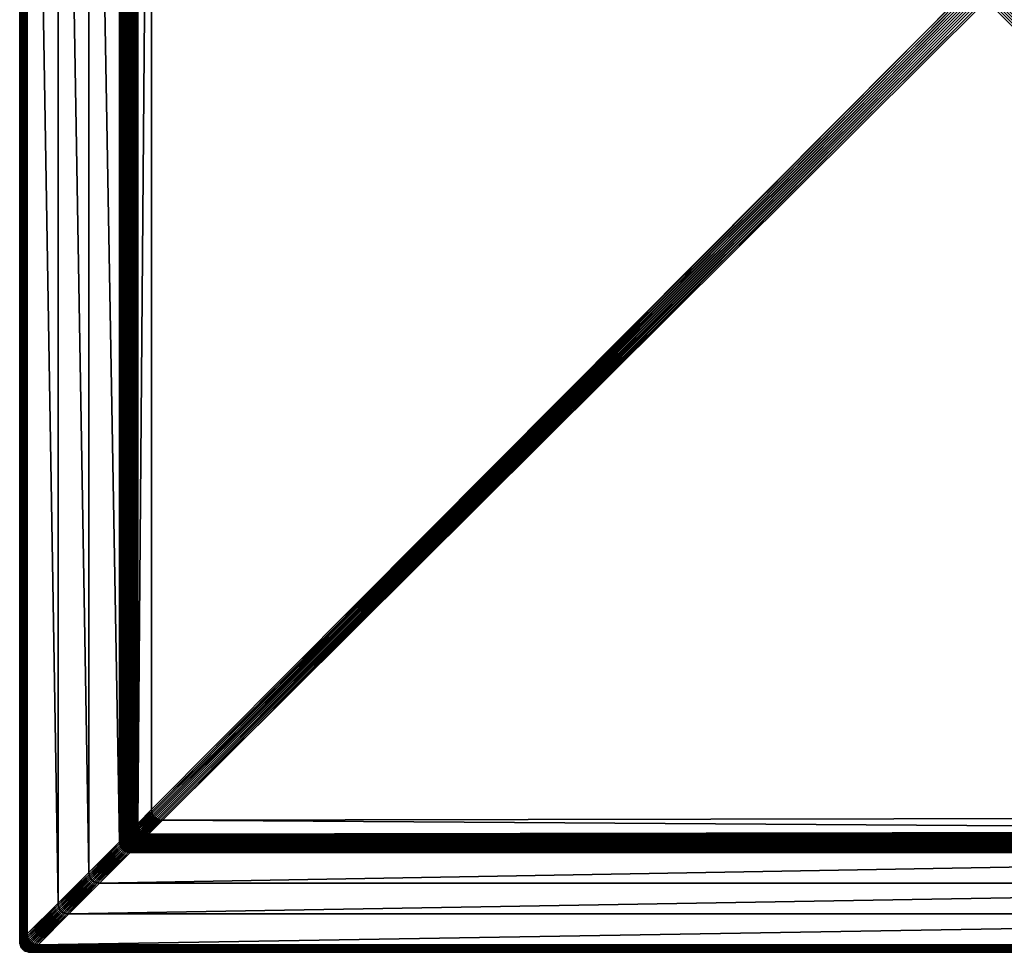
# Model space of a CAD drawing. Header units: centimetres. Extents: x -42.3 to 47.7, y 129 to 219.
# Tile 1 of 24: x -42.3 to 3.5, y 129 to 172.4. Entities that reach past the tile are written whole.
import ezdxf

# ---------------------------------------------------------------- set-up
doc = ezdxf.new("R2010")
doc.units = ezdxf.units.CM
doc.layers.get('0').update_dxf_attribs({"true_color": 0x565656})

msp = doc.modelspace()

# ---------------------------------------------------------------- meshes
at = {"color": 37, "true_color": 0x7a5834}
mesh = msp.add_polyface(dxfattribs=at)
corners = [(-42.311, 129.544, 0), (-42.311, 129.544, 4), (-42.311, 218.544, 4), (-40.527, 216.759, 4.5), (-40.527, 131.328, 4.5), (-39.096, 132.759, 4.5), (-37.243, 134.612, 4.009), (-37.24, 134.615, 3.986), (-37.211, 213.443, 3.248), (-37.232, 134.523, 4.009), (-37.229, 134.526, 3.987), (-37.212, 134.443, 4.009), (-37.209, 134.446, 3.987), (-42.304, 129.551, 4.089), (-42.304, 218.536, 4.089), (-42.29, 129.565, 4.17), (-42.29, 218.522, 4.17), (-42.27, 129.585, 4.241), (-42.27, 218.502, 4.241), (-42.244, 129.611, 4.304), (-42.244, 218.476, 4.304), (-42.211, 129.644, 4.359), (-42.021, 218.253, 4.489), (-42.021, 129.834, 4.489), (-41.958, 129.897, 4.5), (-42.078, 218.31, 4.47), (-42.078, 129.777, 4.47), (-42.128, 218.361, 4.441), (-42.128, 129.727, 4.441), (-42.173, 218.405, 4.404), (-42.173, 129.682, 4.404), (-42.211, 218.444, 4.359), (-37.665, 213.897, 4.5), (-37.665, 134.19, 4.5), (-37.6, 134.255, 4.489), (-37.601, 213.833, 4.489), (-37.541, 134.314, 4.47), (-37.542, 213.775, 4.47), (-37.486, 134.369, 4.442), (-37.489, 213.722, 4.442), (-37.436, 134.418, 4.406), (-37.442, 213.674, 4.405), (-37.392, 134.463, 4.361), (-37.286, 213.519, 4.092), (-37.263, 134.592, 4.097), (-37.306, 213.539, 4.172), (-37.288, 134.567, 4.176), (-37.332, 213.565, 4.243), (-37.317, 134.538, 4.246), (-37.363, 213.596, 4.306), (-37.352, 134.503, 4.308), (-37.4, 213.632, 4.36), (-37.22, 134.635, 3.898), (-37.196, 213.429, 3.159), (-37.195, 134.66, 3.819), (-37.381, 134.374, 4.361), (-37.252, 134.503, 4.097), (-37.277, 134.478, 4.176), (-37.306, 134.448, 4.246), (-37.341, 134.414, 4.308), (-37.209, 134.546, 3.899), (-37.184, 134.571, 3.82), (-37.232, 134.423, 4.097), (-37.257, 134.398, 4.176), (-37.287, 134.368, 4.246), (-37.189, 134.466, 3.9), (-37.184, 134.371, 4.009), (-39.096, 215.328, 4.5), (-41.958, 218.19, 4.5)]
mesh.append_faces([[corners[k] for k in face] for face in [(0, 1, 2), (3, 4, 5), (6, 7, 8), (6, 9, 10), (10, 7, 6), (9, 11, 12), (12, 10, 9), (2, 1, 13), (14, 13, 15), (16, 15, 17), (18, 17, 19), (20, 19, 21), (22, 23, 24), (25, 26, 23), (27, 28, 26), (29, 30, 28), (31, 21, 30), (32, 33, 34), (35, 34, 36), (37, 36, 38), (39, 38, 40), (41, 40, 42), (43, 44, 6), (45, 46, 44), (47, 48, 46), (49, 50, 48), (51, 42, 50), (8, 7, 52), (53, 52, 54), (55, 42, 40), (9, 6, 44), (44, 56, 9), (56, 44, 46), (46, 57, 56), (57, 46, 48), (48, 58, 57), (58, 48, 50), (50, 59, 58), (59, 50, 42), (42, 55, 59), (7, 10, 60), (60, 52, 7), (52, 60, 61), (11, 9, 56), (56, 62, 11), (62, 56, 57), (57, 63, 62), (63, 57, 58), (58, 64, 63), (64, 58, 59), (10, 12, 65), (65, 60, 10), (66, 11, 62), (67, 5, 33), (68, 24, 4)]], dxfattribs={"vtx2": -1, "color": 37})
mesh = msp.add_polyface(dxfattribs=at)
corners = [(-42.311, 218.544, 4), (-42.311, 218.544, 0), (-42.311, 129.544, 0), (-39.096, 132.759, 4.5), (-39.096, 215.328, 4.5), (-40.527, 216.759, 4.5), (-37.211, 213.443, 3.248), (-37.271, 213.504, 4.003), (-37.243, 134.612, 4.009), (-36.17, 212.403, 2.751), (-36.818, 213.05, 2.751), (-36.818, 135.038, 3.489), (-36.171, 135.687, 3.476), (1.982, 174.045, 2.754), (-35.67, 212.901, 2.742), (-35.76, 212.891, 2.743), (2.617, 174.68, 2.742), (-35.84, 212.871, 2.744), (2.546, 174.609, 2.743), (-35.912, 212.843, 2.745), (2.475, 174.539, 2.745), (-35.975, 212.807, 2.746), (2.405, 174.468, 2.746), (-36.029, 212.761, 2.746), (2.334, 174.398, 2.747), (2.052, 174.116, 2.753), (-36.16, 212.492, 2.75), (2.123, 174.186, 2.751), (-36.14, 212.572, 2.749), (2.193, 174.257, 2.75), (-36.112, 212.644, 2.748), (2.264, 174.327, 2.749), (-36.075, 212.707, 2.747), (-42.304, 129.551, 4.089), (-42.304, 218.536, 4.089), (-42.29, 129.565, 4.17), (-42.29, 218.522, 4.17), (-42.27, 129.585, 4.241), (-42.27, 218.502, 4.241), (-42.244, 129.611, 4.304), (-42.244, 218.476, 4.304), (-42.211, 129.644, 4.359), (-42.211, 218.444, 4.359), (-41.958, 129.897, 4.5), (-41.958, 218.19, 4.5), (-42.021, 218.253, 4.489), (-42.021, 129.834, 4.489), (-42.078, 218.31, 4.47), (-42.078, 129.777, 4.47), (-42.128, 218.361, 4.441), (-42.128, 129.727, 4.441), (-42.173, 218.405, 4.404), (-42.173, 129.682, 4.404), (-37.6, 134.255, 4.489), (-37.601, 213.833, 4.489), (-37.665, 213.897, 4.5), (-37.541, 134.314, 4.47), (-37.542, 213.775, 4.47), (-37.486, 134.369, 4.442), (-37.489, 213.722, 4.442), (-37.436, 134.418, 4.406), (-37.442, 213.674, 4.405), (-37.392, 134.463, 4.361), (-37.4, 213.632, 4.36), (-37.286, 213.519, 4.092), (-37.263, 134.592, 4.097), (-37.306, 213.539, 4.172), (-37.288, 134.567, 4.176), (-37.332, 213.565, 4.243), (-37.317, 134.538, 4.246), (-37.363, 213.596, 4.306), (-37.352, 134.503, 4.308), (-37.22, 134.635, 3.898), (-37.196, 213.429, 3.159), (-37.195, 134.66, 3.819), (-37.176, 213.408, 3.079), (-37.165, 134.69, 3.748), (-37.15, 213.383, 3.008), (-37.13, 134.725, 3.686), (-37.119, 213.352, 2.946), (-37.091, 134.764, 3.632), (-37.082, 213.315, 2.892), (-36.881, 213.114, 2.762), (-36.883, 134.973, 3.5), (-36.94, 213.172, 2.781), (-36.942, 134.914, 3.521), (-36.993, 213.225, 2.809), (-36.997, 134.859, 3.549), (-37.04, 213.273, 2.846), (-37.046, 134.809, 3.586), (-37.665, 134.19, 4.5), (-40.527, 131.328, 4.5)]
mesh.append_faces([[corners[k] for k in face] for face in [(9, 12, 13)]], dxfattribs={"color": 37})
mesh.append_faces([[corners[k] for k in face] for face in [(0, 1, 2), (3, 4, 5), (6, 7, 8), (9, 10, 11), (14, 15, 16), (15, 17, 18), (17, 19, 20), (19, 21, 22), (22, 20, 19), (21, 23, 24), (24, 22, 21), (13, 25, 26), (26, 9, 13), (25, 27, 28), (28, 26, 25), (27, 29, 30), (30, 28, 27), (29, 31, 32), (32, 30, 29), (31, 24, 23), (23, 32, 31), (33, 34, 0), (35, 36, 34), (37, 38, 36), (39, 40, 38), (41, 42, 40), (43, 44, 45), (46, 45, 47), (48, 47, 49), (50, 49, 51), (52, 51, 42), (53, 54, 55), (56, 57, 54), (58, 59, 57), (60, 61, 59), (62, 63, 61), (8, 7, 64), (65, 64, 66), (67, 66, 68), (69, 68, 70), (71, 70, 63), (72, 73, 6), (74, 75, 73), (76, 77, 75), (78, 79, 77), (80, 81, 79), (11, 10, 82), (83, 82, 84), (85, 84, 86), (87, 86, 88), (89, 88, 81), (90, 55, 4), (91, 5, 44)]], dxfattribs={"vtx2": -1, "color": 37})
mesh = msp.add_polyface(dxfattribs=at)
corners = [(-37.176, 213.408, 3.079), (-37.195, 134.66, 3.819), (-37.165, 134.69, 3.748), (-37.15, 213.383, 3.008), (-37.13, 134.725, 3.686), (-37.119, 213.352, 2.946), (-37.091, 134.764, 3.632), (-36.881, 213.114, 2.762), (-36.883, 134.973, 3.5), (-36.818, 135.038, 3.489), (-36.94, 213.172, 2.781), (-36.942, 134.914, 3.521), (-36.993, 213.225, 2.809), (-36.997, 134.859, 3.549), (-37.04, 213.273, 2.846), (-37.046, 134.809, 3.586), (-37.082, 213.315, 2.892), (-37.184, 134.571, 3.82), (-37.22, 134.635, 3.898), (-37.154, 134.601, 3.749), (-37.12, 134.636, 3.687), (-37.08, 134.675, 3.633), (-37.165, 134.49, 3.82), (-37.209, 134.546, 3.899), (-37.135, 134.52, 3.75), (-37.1, 134.555, 3.687), (-37.06, 134.595, 3.633), (-37.032, 134.523, 3.634), (-36.872, 134.884, 3.501), (-36.807, 134.949, 3.489), (-36.931, 134.824, 3.521), (-36.986, 134.77, 3.55), (-37.035, 134.72, 3.587), (-36.852, 134.804, 3.502), (-36.912, 134.744, 3.522), (-36.966, 134.689, 3.551), (-37.016, 134.64, 3.588), (-36.824, 134.732, 3.502), (-36.884, 134.672, 3.522), (-36.938, 134.618, 3.551), (-36.988, 134.568, 3.588), (-36.847, 134.609, 3.523), (-36.787, 134.669, 3.502), (-36.901, 134.555, 3.551), (-36.951, 134.505, 3.588), (-36.801, 134.555, 3.523), (-36.855, 134.5, 3.551)]
mesh.append_faces([[corners[k] for k in face] for face in [(0, 1, 2), (3, 2, 4), (5, 4, 6), (7, 8, 9), (10, 11, 8), (12, 13, 11), (14, 15, 13), (16, 6, 15), (17, 1, 18), (1, 17, 19), (19, 2, 1), (2, 19, 20), (20, 4, 2), (4, 20, 21), (21, 6, 4), (22, 17, 23), (24, 19, 17), (19, 24, 25), (25, 20, 19), (20, 25, 26), (26, 21, 20), (27, 26, 25), (8, 28, 29), (28, 8, 11), (11, 30, 28), (30, 11, 13), (13, 31, 30), (31, 13, 15), (15, 32, 31), (32, 15, 6), (6, 21, 32), (33, 28, 30), (30, 34, 33), (34, 30, 31), (31, 35, 34), (35, 31, 32), (32, 36, 35), (36, 32, 21), (21, 26, 36), (37, 33, 34), (34, 38, 37), (38, 34, 35), (35, 39, 38), (39, 35, 36), (36, 40, 39), (40, 36, 26), (26, 27, 40), (38, 41, 42), (41, 38, 39), (39, 43, 41), (43, 39, 40), (40, 44, 43), (44, 40, 27), (45, 41, 43), (43, 46, 45)]], dxfattribs={"vtx2": -1, "color": 37})
mesh = msp.add_polyface(dxfattribs=at)
corners = [(-36.818, 135.038, 3.489), (-36.171, 135.687, 3.476), (-36.17, 212.403, 2.751), (-36.807, 134.949, 3.489), (-36.161, 135.598, 3.477), (-36.788, 134.868, 3.49), (-36.141, 135.518, 3.478), (-36.76, 134.797, 3.49), (-36.113, 135.446, 3.478), (-36.723, 134.734, 3.491), (-36.076, 135.383, 3.478), (-36.677, 134.679, 3.491), (-36.03, 135.329, 3.478), (-36.318, 134.539, 3.489), (-35.672, 135.188, 3.476), (-35.761, 135.199, 3.477), (-36.407, 134.549, 3.489), (-35.841, 135.218, 3.478), (-36.488, 134.569, 3.49), (-35.913, 135.246, 3.478), (-36.56, 134.597, 3.49), (-35.976, 135.283, 3.478), (-36.623, 134.634, 3.491), (1.982, 174.045, 2.754), (2.052, 173.975, 2.754), (2.123, 173.904, 2.754), (2.194, 173.833, 2.754), (2.264, 173.762, 2.754), (-36.883, 134.973, 3.5), (-36.872, 134.884, 3.501), (-36.852, 134.804, 3.502), (-36.824, 134.732, 3.502), (-36.787, 134.669, 3.502), (-36.884, 134.672, 3.522), (-36.741, 134.615, 3.502), (-36.847, 134.609, 3.523), (-36.801, 134.555, 3.523), (-36.472, 134.485, 3.501), (-36.383, 134.474, 3.5), (-36.552, 134.504, 3.502), (-36.624, 134.532, 3.502), (-36.684, 134.473, 3.522), (-36.687, 134.569, 3.502), (-36.747, 134.51, 3.523), (-36.855, 134.5, 3.551), (-36.801, 134.455, 3.551)]
mesh.append_faces([[corners[k] for k in face] for face in [(0, 1, 2), (0, 3, 4), (4, 1, 0), (3, 5, 6), (6, 4, 3), (5, 7, 8), (8, 6, 5), (7, 9, 10), (10, 8, 7), (9, 11, 12), (12, 10, 9), (13, 14, 15), (15, 16, 13), (16, 15, 17), (17, 18, 16), (18, 17, 19), (19, 20, 18), (20, 19, 21), (21, 22, 20), (22, 21, 12), (12, 11, 22), (23, 1, 4), (24, 4, 6), (25, 6, 8), (26, 8, 10), (27, 10, 12), (3, 0, 28), (5, 3, 29), (29, 30, 5), (7, 5, 30), (30, 31, 7), (9, 7, 31), (31, 32, 9), (32, 31, 33), (11, 9, 32), (32, 34, 11), (34, 32, 35), (35, 36, 34), (13, 16, 37), (37, 38, 13), (16, 18, 39), (39, 37, 16), (18, 20, 40), (40, 39, 18), (39, 40, 41), (20, 22, 42), (42, 40, 20), (40, 42, 43), (43, 41, 40), (22, 11, 34), (34, 42, 22), (42, 34, 36), (36, 43, 42), (43, 36, 44), (44, 45, 43)]], dxfattribs={"vtx2": -1, "color": 37})
mesh = msp.add_polyface(dxfattribs=at)
corners = [(47.189, 129.044, 0), (47.189, 129.044, 4), (-41.811, 129.044, 4), (-40.027, 130.828, 4.5), (45.404, 130.828, 4.5), (43.973, 132.259, 4.5), (42.111, 134.121, 4.012), (41.987, 134.245, 3.239), (-36.74, 134.116, 3.986), (41.407, 135.825, 2.742), (41.27, 198.964, 2.15), (3.394, 174.043, 2.741), (41.555, 134.676, 2.751), (40.908, 135.324, 2.751), (-35.672, 135.188, 3.476), (3.324, 173.973, 2.742), (41.396, 135.735, 2.743), (3.253, 173.902, 2.743), (41.377, 135.655, 2.744), (3.183, 173.832, 2.745), (41.349, 135.583, 2.745), (3.112, 173.761, 2.746), (41.312, 135.52, 2.746), (3.042, 173.691, 2.747), (41.266, 135.466, 2.746), (40.997, 135.335, 2.75), (2.759, 173.409, 2.753), (41.077, 135.354, 2.749), (2.83, 173.479, 2.751), (41.149, 135.383, 2.748), (2.901, 173.55, 2.75), (41.212, 135.42, 2.747), (2.971, 173.62, 2.749), (47.181, 129.051, 4.089), (-41.804, 129.051, 4.089), (47.167, 129.065, 4.17), (-41.79, 129.065, 4.17), (47.147, 129.085, 4.241), (-41.77, 129.085, 4.241), (47.121, 129.111, 4.304), (-41.744, 129.111, 4.304), (47.089, 129.143, 4.359), (-41.521, 129.334, 4.489), (46.898, 129.334, 4.489), (46.835, 129.397, 4.5), (-41.578, 129.277, 4.47), (46.955, 129.277, 4.47), (-41.628, 129.227, 4.441), (47.006, 129.226, 4.441), (-41.673, 129.182, 4.404), (47.05, 129.182, 4.404), (-41.711, 129.144, 4.359), (-37.165, 133.69, 4.5), (42.542, 133.69, 4.5), (42.478, 133.755, 4.489), (-37.1, 133.755, 4.489), (42.418, 133.815, 4.47), (-37.041, 133.814, 4.47), (42.362, 133.87, 4.443), (-36.986, 133.869, 4.442), (42.312, 133.92, 4.407), (-36.936, 133.918, 4.406), (42.267, 133.966, 4.362), (-36.763, 134.093, 4.097), (42.132, 134.1, 4.099), (-36.788, 134.068, 4.176), (42.159, 134.074, 4.178), (-36.817, 134.038, 4.246), (42.19, 134.042, 4.248), (-36.852, 134.003, 4.308), (42.226, 134.006, 4.309), (-36.892, 133.963, 4.361), (41.965, 134.267, 3.152), (-36.72, 134.136, 3.898), (41.939, 134.293, 3.073), (-36.695, 134.161, 3.819), (41.908, 134.324, 3.003), (-36.665, 134.191, 3.748), (41.872, 134.36, 2.942), (-36.63, 134.225, 3.686), (41.831, 134.401, 2.889), (-36.383, 134.474, 3.5), (41.62, 134.612, 2.762), (-36.442, 134.414, 3.521), (41.68, 134.552, 2.781), (-36.497, 134.36, 3.549), (41.735, 134.497, 2.808), (-36.546, 134.31, 3.586), (41.785, 134.446, 2.844), (-36.591, 134.265, 3.632), (-38.596, 132.259, 4.5), (-41.458, 129.397, 4.5)]
mesh.append_faces([[corners[k] for k in face] for face in [(9, 10, 11)]], dxfattribs={"vtx1": -1, "color": 37})
mesh.append_faces([[corners[k] for k in face] for face in [(0, 1, 2), (3, 4, 5), (6, 7, 8), (12, 13, 14), (11, 15, 16), (16, 9, 11), (15, 17, 18), (18, 16, 15), (17, 19, 20), (20, 18, 17), (19, 21, 22), (22, 20, 19), (21, 23, 24), (24, 22, 21), (13, 25, 26), (25, 27, 28), (27, 29, 30), (30, 28, 27), (29, 31, 32), (32, 30, 29), (31, 24, 23), (23, 32, 31), (2, 1, 33), (34, 33, 35), (36, 35, 37), (38, 37, 39), (40, 39, 41), (42, 43, 44), (45, 46, 43), (47, 48, 46), (49, 50, 48), (51, 41, 50), (52, 53, 54), (55, 54, 56), (57, 56, 58), (59, 58, 60), (61, 60, 62), (63, 64, 6), (65, 66, 64), (67, 68, 66), (69, 70, 68), (71, 62, 70), (8, 7, 72), (73, 72, 74), (75, 74, 76), (77, 76, 78), (79, 78, 80), (81, 82, 12), (83, 84, 82), (85, 86, 84), (87, 88, 86), (89, 80, 88), (90, 5, 53), (91, 44, 4)]], dxfattribs={"vtx2": -1, "color": 37})
mesh = msp.add_polyface(dxfattribs=at)
corners = [(-41.811, 129.044, 4), (-41.811, 129.044, 0), (47.189, 129.044, 0), (43.973, 132.259, 4.5), (-38.596, 132.259, 4.5), (-40.027, 130.828, 4.5), (-36.74, 134.116, 3.986), (-36.743, 134.112, 4.009), (42.111, 134.121, 4.012), (-35.672, 135.188, 3.476), (-36.318, 134.539, 3.489), (41.555, 134.676, 2.751), (2.689, 173.338, 2.754), (40.908, 135.324, 2.751), (2.759, 173.409, 2.753), (2.83, 173.479, 2.751), (40.997, 135.335, 2.75), (-36.161, 135.598, 3.477), (2.052, 173.975, 2.754), (1.982, 174.045, 2.754), (-36.141, 135.518, 3.478), (2.123, 173.904, 2.754), (-36.113, 135.446, 3.478), (2.194, 173.833, 2.754), (-36.076, 135.383, 3.478), (2.264, 173.762, 2.754), (-36.03, 135.329, 3.478), (2.335, 173.691, 2.754), (2.618, 173.409, 2.754), (-35.761, 135.199, 3.477), (2.547, 173.48, 2.754), (-35.841, 135.218, 3.478), (2.477, 173.55, 2.754), (-35.913, 135.246, 3.478), (2.406, 173.621, 2.754), (-35.976, 135.283, 3.478), (47.181, 129.051, 4.089), (-41.804, 129.051, 4.089), (47.167, 129.065, 4.17), (-41.79, 129.065, 4.17), (47.147, 129.085, 4.241), (-41.77, 129.085, 4.241), (47.121, 129.111, 4.304), (-41.744, 129.111, 4.304), (47.089, 129.143, 4.359), (-41.711, 129.144, 4.359), (46.835, 129.397, 4.5), (-41.458, 129.397, 4.5), (-41.521, 129.334, 4.489), (46.898, 129.334, 4.489), (-41.578, 129.277, 4.47), (46.955, 129.277, 4.47), (-41.628, 129.227, 4.441), (47.006, 129.226, 4.441), (-41.673, 129.182, 4.404), (47.05, 129.182, 4.404), (42.478, 133.755, 4.489), (-37.1, 133.755, 4.489), (-37.165, 133.69, 4.5), (42.418, 133.815, 4.47), (-37.041, 133.814, 4.47), (42.362, 133.87, 4.443), (-36.986, 133.869, 4.442), (42.312, 133.92, 4.407), (-36.936, 133.918, 4.406), (42.267, 133.966, 4.362), (-36.892, 133.963, 4.361), (-36.763, 134.093, 4.097), (42.132, 134.1, 4.099), (-36.788, 134.068, 4.176), (42.159, 134.074, 4.178), (-36.817, 134.038, 4.246), (42.19, 134.042, 4.248), (-36.852, 134.003, 4.308), (42.226, 134.006, 4.309), (41.965, 134.267, 3.152), (-36.72, 134.136, 3.898), (41.939, 134.293, 3.073), (-36.695, 134.161, 3.819), (41.908, 134.324, 3.003), (-36.665, 134.191, 3.748), (41.872, 134.36, 2.942), (-36.63, 134.225, 3.686), (41.831, 134.401, 2.889), (-36.591, 134.265, 3.632), (-36.383, 134.474, 3.5), (41.62, 134.612, 2.762), (-36.442, 134.414, 3.521), (41.68, 134.552, 2.781), (-36.497, 134.36, 3.549), (41.735, 134.497, 2.808), (-36.546, 134.31, 3.586), (41.785, 134.446, 2.844), (42.542, 133.69, 4.5), (45.404, 130.828, 4.5)]
mesh.append_faces([[corners[k] for k in face] for face in [(12, 9, 13)]], dxfattribs={"color": 37})
mesh.append_faces([[corners[k] for k in face] for face in [(0, 1, 2), (3, 4, 5), (6, 7, 8), (9, 10, 11), (14, 12, 13), (15, 14, 16), (17, 18, 19), (20, 21, 18), (22, 23, 21), (24, 25, 23), (26, 27, 25), (9, 12, 28), (28, 29, 9), (29, 28, 30), (30, 31, 29), (31, 30, 32), (32, 33, 31), (33, 32, 34), (34, 35, 33), (35, 34, 27), (27, 26, 35), (36, 37, 0), (38, 39, 37), (40, 41, 39), (42, 43, 41), (44, 45, 43), (46, 47, 48), (49, 48, 50), (51, 50, 52), (53, 52, 54), (55, 54, 45), (56, 57, 58), (59, 60, 57), (61, 62, 60), (63, 64, 62), (65, 66, 64), (8, 7, 67), (68, 67, 69), (70, 69, 71), (72, 71, 73), (74, 73, 66), (75, 76, 6), (77, 78, 76), (79, 80, 78), (81, 82, 80), (83, 84, 82), (11, 10, 85), (86, 85, 87), (88, 87, 89), (90, 89, 91), (92, 91, 84), (93, 58, 4), (94, 5, 47)]], dxfattribs={"vtx2": -1, "color": 37})
mesh = msp.add_polyface(dxfattribs=at)
corners = [(-37.665, 134.19, 4.5), (-37.654, 134.101, 4.5), (-37.589, 134.165, 4.489), (-37.6, 134.255, 4.489), (-37.53, 134.225, 4.47), (-37.541, 134.314, 4.47), (-37.475, 134.28, 4.442), (-37.486, 134.369, 4.442), (-37.426, 134.329, 4.406), (-37.436, 134.418, 4.406), (-37.381, 134.374, 4.361), (-37.57, 134.085, 4.489), (-37.51, 134.145, 4.47), (-37.456, 134.199, 4.442), (-37.406, 134.249, 4.406), (-37.361, 134.294, 4.361), (-37.482, 134.073, 4.47), (-37.427, 134.127, 4.442), (-37.378, 134.177, 4.406), (-37.333, 134.222, 4.361), (-37.391, 134.064, 4.442), (-37.341, 134.114, 4.406), (-37.296, 134.159, 4.361), (-37.295, 134.06, 4.406), (-37.251, 134.104, 4.361), (-37.341, 134.414, 4.308), (-37.322, 134.333, 4.308), (-37.287, 134.368, 4.246), (-37.232, 134.423, 4.097), (-37.204, 134.351, 4.097), (-37.184, 134.371, 4.009), (-37.257, 134.398, 4.176), (-37.229, 134.326, 4.176), (-37.259, 134.296, 4.246), (-37.293, 134.262, 4.308), (-37.192, 134.263, 4.176), (-37.222, 134.233, 4.246), (-37.256, 134.198, 4.308), (-37.176, 134.179, 4.246), (-37.211, 134.144, 4.308), (-37.156, 134.099, 4.308)]
mesh.append_faces([[corners[k] for k in face] for face in [(0, 1, 2), (2, 3, 0), (3, 2, 4), (4, 5, 3), (5, 4, 6), (6, 7, 5), (7, 6, 8), (8, 9, 7), (9, 8, 10), (11, 2, 1), (2, 11, 12), (12, 4, 2), (4, 12, 13), (13, 6, 4), (6, 13, 14), (14, 8, 6), (8, 14, 15), (15, 10, 8), (16, 12, 11), (12, 16, 17), (17, 13, 12), (13, 17, 18), (18, 14, 13), (14, 18, 19), (19, 15, 14), (17, 20, 21), (21, 18, 17), (18, 21, 22), (22, 19, 18), (21, 23, 24), (24, 22, 21), (25, 26, 27), (26, 25, 10), (10, 15, 26), (28, 29, 30), (29, 28, 31), (31, 32, 29), (32, 31, 27), (27, 33, 32), (33, 27, 26), (26, 34, 33), (34, 26, 15), (15, 19, 34), (35, 32, 33), (33, 36, 35), (36, 33, 34), (34, 37, 36), (37, 34, 19), (19, 22, 37), (38, 36, 37), (37, 39, 38), (39, 37, 22), (22, 24, 39), (40, 39, 24)]], dxfattribs={"vtx2": -1, "color": 37})
mesh = msp.add_polyface(dxfattribs=at)
corners = [(-37.212, 134.443, 4.009), (-37.184, 134.371, 4.009), (-37.181, 134.374, 3.988), (-37.209, 134.446, 3.987), (-37.147, 134.308, 4.009), (-37.144, 134.311, 3.988), (-37.209, 134.546, 3.899), (-37.189, 134.466, 3.9), (-37.165, 134.49, 3.82), (-37.184, 134.571, 3.82), (-37.135, 134.52, 3.75), (-37.161, 134.394, 3.9), (-37.136, 134.419, 3.821), (-37.107, 134.449, 3.75), (-37.072, 134.483, 3.688), (-37.1, 134.555, 3.687), (-37.032, 134.523, 3.634), (-37.204, 134.351, 4.097), (-37.167, 134.288, 4.097), (-37.229, 134.326, 4.176), (-37.124, 134.331, 3.9), (-37.099, 134.356, 3.821), (-37.07, 134.386, 3.75), (-37.035, 134.42, 3.688), (-36.995, 134.46, 3.634), (-37.079, 134.276, 3.9), (-37.054, 134.301, 3.821), (-37.024, 134.331, 3.75), (-36.989, 134.366, 3.688), (-36.95, 134.406, 3.634), (-36.935, 134.321, 3.688), (-36.872, 134.284, 3.688), (-36.832, 134.323, 3.634), (-36.895, 134.36, 3.634), (-36.97, 134.286, 3.75), (-36.951, 134.505, 3.588), (-36.855, 134.5, 3.551), (-36.901, 134.555, 3.551), (-36.905, 134.451, 3.588), (-36.788, 134.368, 3.588), (-36.851, 134.405, 3.588), (-36.801, 134.455, 3.551)]
mesh.append_faces([[corners[k] for k in face] for face in [(0, 1, 2), (2, 3, 0), (1, 4, 5), (5, 2, 1), (6, 7, 8), (9, 8, 10), (3, 2, 11), (11, 7, 3), (7, 11, 12), (12, 8, 7), (8, 12, 13), (13, 10, 8), (10, 13, 14), (14, 15, 10), (15, 14, 16), (4, 1, 17), (17, 18, 4), (18, 17, 19), (2, 5, 20), (20, 11, 2), (11, 20, 21), (21, 12, 11), (12, 21, 22), (22, 13, 12), (13, 22, 23), (23, 14, 13), (14, 23, 24), (24, 16, 14), (25, 20, 5), (20, 25, 26), (26, 21, 20), (21, 26, 27), (27, 22, 21), (22, 27, 28), (28, 23, 22), (23, 28, 29), (29, 24, 23), (30, 31, 32), (32, 33, 30), (34, 27, 26), (27, 34, 30), (30, 28, 27), (28, 30, 33), (33, 29, 28), (16, 24, 35), (36, 37, 35), (35, 38, 36), (38, 35, 24), (24, 29, 38), (39, 40, 33), (41, 36, 38), (38, 40, 41), (40, 38, 29), (29, 33, 40)]], dxfattribs={"vtx2": -1, "color": 37})
mesh = msp.add_polyface(dxfattribs=at)
corners = [(-37.147, 134.308, 4.009), (-37.101, 134.254, 4.009), (-37.098, 134.257, 3.988), (-37.144, 134.311, 3.988), (-36.912, 134.143, 4.009), (-36.909, 134.146, 3.987), (-36.981, 134.174, 3.987), (-36.984, 134.171, 4.009), (-37.044, 134.211, 3.988), (-37.047, 134.208, 4.009), (-37.229, 134.326, 4.176), (-37.192, 134.263, 4.176), (-37.167, 134.288, 4.097), (-37.121, 134.234, 4.097), (-37.146, 134.209, 4.176), (-37.222, 134.233, 4.246), (-37.176, 134.179, 4.246), (-37.079, 134.276, 3.9), (-36.829, 134.126, 3.986), (-36.809, 134.146, 3.899), (-36.889, 134.166, 3.899), (-36.784, 134.171, 3.82), (-36.865, 134.191, 3.82), (-36.961, 134.194, 3.9), (-36.936, 134.219, 3.821), (-36.835, 134.221, 3.75), (-36.907, 134.249, 3.75), (-36.8, 134.256, 3.687), (-36.872, 134.284, 3.688), (-37.004, 134.151, 4.097), (-36.932, 134.123, 4.097), (-37.024, 134.231, 3.9), (-36.999, 134.256, 3.821), (-36.97, 134.286, 3.75), (-36.935, 134.321, 3.688), (-37.067, 134.188, 4.097), (-37.092, 134.163, 4.176), (-37.029, 134.126, 4.176), (-37.122, 134.133, 4.246), (-37.054, 134.301, 3.821), (-37.211, 134.144, 4.308)]
mesh.append_faces([[corners[k] for k in face] for face in [(0, 1, 2), (2, 3, 0), (4, 5, 6), (6, 7, 4), (7, 6, 8), (8, 9, 7), (9, 8, 2), (2, 1, 9), (10, 11, 12), (1, 0, 12), (12, 13, 1), (13, 12, 11), (11, 14, 13), (14, 11, 15), (15, 16, 14), (3, 2, 17), (5, 18, 19), (19, 20, 5), (21, 22, 20), (6, 5, 20), (20, 23, 6), (23, 20, 22), (22, 24, 23), (24, 22, 25), (25, 26, 24), (26, 25, 27), (27, 28, 26), (4, 7, 29), (29, 30, 4), (8, 6, 23), (23, 31, 8), (31, 23, 24), (24, 32, 31), (32, 24, 26), (26, 33, 32), (33, 26, 28), (28, 34, 33), (7, 9, 35), (35, 29, 7), (29, 35, 36), (36, 37, 29), (37, 36, 38), (2, 8, 31), (31, 17, 2), (17, 31, 32), (32, 39, 17), (39, 32, 33), (9, 1, 13), (13, 35, 9), (35, 13, 14), (14, 36, 35), (36, 14, 16), (16, 38, 36), (38, 16, 40)]], dxfattribs={"vtx2": -1, "color": 37})
mesh = msp.add_polyface(dxfattribs=at)
corners = [(-36.743, 134.112, 4.009), (-36.74, 134.116, 3.986), (-36.829, 134.126, 3.986), (-36.832, 134.123, 4.009), (-36.72, 134.136, 3.898), (-36.809, 134.146, 3.899), (-36.695, 134.161, 3.819), (-36.784, 134.171, 3.82), (-36.665, 134.191, 3.748), (-36.754, 134.201, 3.749), (-36.63, 134.225, 3.686), (-36.72, 134.236, 3.687), (-36.591, 134.265, 3.632), (-36.68, 134.276, 3.633), (-36.852, 134.103, 4.097), (-36.763, 134.093, 4.097), (-36.877, 134.078, 4.176), (-36.788, 134.068, 4.176), (-36.906, 134.049, 4.246), (-36.817, 134.038, 4.246), (-36.889, 134.166, 3.899), (-36.865, 134.191, 3.82), (-36.835, 134.221, 3.75), (-36.8, 134.256, 3.687), (-36.76, 134.295, 3.633), (-36.872, 134.284, 3.688), (-36.832, 134.323, 3.634), (-36.383, 134.474, 3.5), (-36.472, 134.485, 3.501), (-36.531, 134.425, 3.521), (-36.442, 134.414, 3.521), (-36.586, 134.37, 3.55), (-36.497, 134.36, 3.549), (-36.635, 134.321, 3.587), (-36.546, 134.31, 3.586), (-36.552, 134.504, 3.502), (-36.612, 134.445, 3.522), (-36.666, 134.39, 3.551), (-36.716, 134.34, 3.588), (-36.684, 134.473, 3.522), (-36.738, 134.418, 3.551), (-36.788, 134.368, 3.588), (-36.747, 134.51, 3.523), (-36.801, 134.455, 3.551), (-36.851, 134.405, 3.588), (-36.895, 134.36, 3.634)]
mesh.append_faces([[corners[k] for k in face] for face in [(0, 1, 2), (2, 3, 0), (2, 1, 4), (4, 5, 2), (5, 4, 6), (6, 7, 5), (7, 6, 8), (8, 9, 7), (9, 8, 10), (10, 11, 9), (11, 10, 12), (12, 13, 11), (0, 3, 14), (14, 15, 0), (15, 14, 16), (16, 17, 15), (18, 19, 17), (20, 5, 7), (21, 7, 9), (9, 22, 21), (22, 9, 11), (11, 23, 22), (23, 11, 13), (13, 24, 23), (25, 23, 24), (24, 26, 25), (27, 28, 29), (29, 30, 27), (30, 29, 31), (31, 32, 30), (32, 31, 33), (33, 34, 32), (34, 33, 13), (13, 12, 34), (28, 35, 36), (36, 29, 28), (29, 36, 37), (37, 31, 29), (31, 37, 38), (38, 33, 31), (33, 38, 24), (24, 13, 33), (39, 36, 35), (36, 39, 40), (40, 37, 36), (37, 40, 41), (41, 38, 37), (38, 41, 26), (26, 24, 38), (39, 42, 43), (43, 40, 39), (40, 43, 44), (44, 41, 40), (45, 26, 41)]], dxfattribs={"vtx2": -1, "color": 37})
mesh = msp.add_polyface(dxfattribs=at)
corners = [(-40.527, 131.328, 4.5), (-40.516, 131.239, 4.5), (-39.085, 132.67, 4.5), (-39.096, 132.759, 4.5), (-40.496, 131.159, 4.5), (-39.065, 132.59, 4.5), (-40.468, 131.087, 4.5), (-39.037, 132.518, 4.5), (-40.431, 131.024, 4.5), (-39, 132.455, 4.5), (-40.385, 130.969, 4.5), (-38.955, 132.4, 4.5), (-40.027, 130.828, 4.5), (-38.596, 132.259, 4.5), (-38.685, 132.27, 4.5), (-40.116, 130.839, 4.5), (-38.765, 132.29, 4.5), (-40.196, 130.859, 4.5), (-38.837, 132.318, 4.5), (-40.268, 130.887, 4.5), (-38.9, 132.355, 4.5), (-40.331, 130.924, 4.5), (-41.947, 129.808, 4.5), (-41.958, 129.897, 4.5), (-42.021, 129.834, 4.489), (-42.01, 129.745, 4.489), (-42.078, 129.777, 4.47), (-37.654, 134.101, 4.5), (-37.665, 134.19, 4.5), (-41.927, 129.728, 4.5), (-37.634, 134.02, 4.5), (-41.899, 129.656, 4.5), (-37.606, 133.949, 4.5), (-41.862, 129.593, 4.5), (-37.569, 133.886, 4.5), (-41.816, 129.538, 4.5), (-37.524, 133.831, 4.5), (-37.254, 133.701, 4.5), (-41.547, 129.408, 4.5), (-41.458, 129.397, 4.5), (-37.334, 133.72, 4.5), (-41.627, 129.428, 4.5), (-37.406, 133.749, 4.5), (-41.699, 129.456, 4.5), (-37.469, 133.786, 4.5), (-41.762, 129.493, 4.5)]
mesh.append_faces([[corners[k] for k in face] for face in [(0, 1, 2), (2, 3, 0), (1, 4, 5), (5, 2, 1), (4, 6, 7), (7, 5, 4), (6, 8, 9), (9, 7, 6), (8, 10, 11), (11, 9, 8), (12, 13, 14), (14, 15, 12), (15, 14, 16), (16, 17, 15), (17, 16, 18), (18, 19, 17), (19, 18, 20), (20, 21, 19), (21, 20, 11), (11, 10, 21), (22, 23, 24), (24, 25, 22), (25, 24, 26), (23, 22, 1), (1, 0, 23), (27, 28, 3), (3, 2, 27), (22, 29, 4), (4, 1, 22), (2, 5, 30), (29, 31, 6), (6, 4, 29), (5, 7, 32), (31, 33, 8), (8, 6, 31), (7, 9, 34), (33, 35, 10), (10, 8, 33), (9, 11, 36), (37, 14, 13), (15, 38, 39), (39, 12, 15), (40, 16, 14), (17, 41, 38), (38, 15, 17), (42, 18, 16), (19, 43, 41), (41, 17, 19), (44, 20, 18), (21, 45, 43), (43, 19, 21), (36, 11, 20), (10, 35, 45), (45, 21, 10)]], dxfattribs={"vtx2": -1, "color": 37})
mesh = msp.add_polyface(dxfattribs=at)
corners = [(-37.654, 134.101, 4.5), (-37.634, 134.02, 4.5), (-37.57, 134.085, 4.489), (-37.606, 133.949, 4.5), (-37.542, 134.013, 4.489), (-37.482, 134.073, 4.47), (-37.569, 133.886, 4.5), (-37.505, 133.95, 4.489), (-37.445, 134.01, 4.47), (-37.391, 134.064, 4.442), (-37.427, 134.127, 4.442), (-37.524, 133.831, 4.5), (-37.459, 133.896, 4.489), (-37.399, 133.955, 4.47), (-37.345, 134.01, 4.442), (-37.295, 134.06, 4.406), (-37.341, 134.114, 4.406), (-37.334, 133.72, 4.5), (-37.254, 133.701, 4.5), (-37.189, 133.765, 4.489), (-37.27, 133.785, 4.489), (-37.13, 133.825, 4.47), (-37.21, 133.845, 4.47), (-37.406, 133.749, 4.5), (-37.342, 133.813, 4.489), (-37.282, 133.873, 4.47), (-37.156, 133.899, 4.442), (-37.227, 133.927, 4.442), (-37.469, 133.786, 4.5), (-37.405, 133.85, 4.489), (-37.345, 133.91, 4.47), (-37.291, 133.964, 4.442), (-37.178, 133.977, 4.406), (-37.241, 134.014, 4.406), (-37.196, 134.059, 4.361), (-37.251, 134.104, 4.361), (-37.156, 134.099, 4.308), (-39.085, 132.67, 4.5), (-39.065, 132.59, 4.5), (-39.037, 132.518, 4.5), (-39, 132.455, 4.5), (-38.596, 132.259, 4.5), (-37.165, 133.69, 4.5), (-38.685, 132.27, 4.5), (-38.765, 132.29, 4.5), (-38.837, 132.318, 4.5), (-38.9, 132.355, 4.5)]
mesh.append_faces([[corners[k] for k in face] for face in [(0, 1, 2), (1, 3, 4), (4, 2, 1), (2, 4, 5), (3, 6, 7), (7, 4, 3), (4, 7, 8), (8, 5, 4), (5, 8, 9), (9, 10, 5), (6, 11, 12), (12, 7, 6), (7, 12, 13), (13, 8, 7), (8, 13, 14), (14, 9, 8), (9, 14, 15), (15, 16, 9), (17, 18, 19), (19, 20, 17), (21, 22, 20), (23, 17, 20), (20, 24, 23), (24, 20, 22), (22, 25, 24), (25, 22, 26), (26, 27, 25), (28, 23, 24), (24, 29, 28), (29, 24, 25), (25, 30, 29), (30, 25, 27), (27, 31, 30), (31, 27, 32), (32, 33, 31), (11, 28, 29), (29, 12, 11), (12, 29, 30), (30, 13, 12), (13, 30, 31), (31, 14, 13), (14, 31, 33), (33, 15, 14), (15, 33, 34), (34, 35, 15), (35, 34, 36), (1, 0, 37), (3, 1, 38), (6, 3, 39), (11, 6, 40), (41, 42, 18), (43, 18, 17), (44, 17, 23), (45, 23, 28), (46, 28, 11)]], dxfattribs={"vtx2": -1, "color": 37})
mesh = msp.add_polyface(dxfattribs=at)
corners = [(-36.832, 134.123, 4.009), (-36.829, 134.126, 3.986), (-36.909, 134.146, 3.987), (-36.912, 134.143, 4.009), (-37.254, 133.701, 4.5), (-37.165, 133.69, 4.5), (-37.1, 133.755, 4.489), (-37.189, 133.765, 4.489), (-37.041, 133.814, 4.47), (-37.13, 133.825, 4.47), (-36.986, 133.869, 4.442), (-37.075, 133.88, 4.442), (-36.936, 133.918, 4.406), (-37.026, 133.929, 4.406), (-36.892, 133.963, 4.361), (-36.981, 133.974, 4.361), (-37.27, 133.785, 4.489), (-37.21, 133.845, 4.47), (-37.156, 133.899, 4.442), (-37.106, 133.949, 4.406), (-37.061, 133.994, 4.361), (-37.227, 133.927, 4.442), (-37.178, 133.977, 4.406), (-37.133, 134.022, 4.361), (-37.241, 134.014, 4.406), (-37.196, 134.059, 4.361), (-36.788, 134.068, 4.176), (-36.877, 134.078, 4.176), (-36.906, 134.049, 4.246), (-36.817, 134.038, 4.246), (-36.941, 134.014, 4.308), (-36.852, 134.003, 4.308), (-36.932, 134.123, 4.097), (-36.852, 134.103, 4.097), (-36.957, 134.098, 4.176), (-36.987, 134.068, 4.246), (-37.022, 134.033, 4.308), (-37.004, 134.151, 4.097), (-37.029, 134.126, 4.176), (-37.059, 134.096, 4.246), (-37.093, 134.062, 4.308), (-37.122, 134.133, 4.246), (-37.156, 134.099, 4.308), (-37.211, 134.144, 4.308)]
mesh.append_faces([[corners[k] for k in face] for face in [(0, 1, 2), (2, 3, 0), (4, 5, 6), (6, 7, 4), (7, 6, 8), (8, 9, 7), (9, 8, 10), (10, 11, 9), (11, 10, 12), (12, 13, 11), (13, 12, 14), (14, 15, 13), (16, 7, 9), (17, 9, 11), (11, 18, 17), (18, 11, 13), (13, 19, 18), (19, 13, 15), (15, 20, 19), (21, 18, 19), (19, 22, 21), (22, 19, 20), (20, 23, 22), (24, 22, 23), (23, 25, 24), (26, 27, 28), (29, 28, 30), (30, 31, 29), (31, 30, 15), (15, 14, 31), (0, 3, 32), (32, 33, 0), (33, 32, 34), (34, 27, 33), (27, 34, 35), (35, 28, 27), (28, 35, 36), (36, 30, 28), (30, 36, 20), (20, 15, 30), (32, 37, 38), (38, 34, 32), (34, 38, 39), (39, 35, 34), (35, 39, 40), (40, 36, 35), (36, 40, 23), (23, 20, 36), (41, 39, 38), (39, 41, 42), (42, 40, 39), (40, 42, 25), (25, 23, 40), (43, 42, 41)]], dxfattribs={"vtx2": -1, "color": 37})
mesh = msp.add_polyface(dxfattribs=at)
corners = [(-42.311, 129.544, 0), (-42.3, 129.454, 0), (-42.3, 129.454, 4), (-42.311, 129.544, 4), (-42.281, 129.374, 0), (-42.281, 129.374, 4), (-42.293, 129.462, 4.089), (-42.304, 129.551, 4.089), (-42.279, 129.476, 4.17), (-42.29, 129.565, 4.17), (-42.259, 129.496, 4.241), (-42.27, 129.585, 4.241), (-42.233, 129.522, 4.304), (-42.244, 129.611, 4.304), (-42.201, 129.554, 4.359), (-42.211, 129.644, 4.359), (-42.273, 129.382, 4.089), (-42.259, 129.396, 4.17), (-42.239, 129.416, 4.241), (-42.213, 129.442, 4.304), (-42.181, 129.474, 4.359), (-42.211, 129.344, 4.241), (-42.185, 129.37, 4.304), (-42.153, 129.402, 4.359), (-42.078, 129.777, 4.47), (-42.067, 129.688, 4.47), (-42.01, 129.745, 4.489), (-42.128, 129.727, 4.441), (-42.118, 129.637, 4.441), (-42.173, 129.682, 4.404), (-42.162, 129.593, 4.404), (-42.047, 129.608, 4.47), (-41.99, 129.665, 4.489), (-42.098, 129.557, 4.441), (-42.143, 129.512, 4.404), (-42.019, 129.536, 4.47), (-42.07, 129.485, 4.441), (-42.114, 129.441, 4.404), (-42.033, 129.422, 4.441), (-42.077, 129.378, 4.404), (-42.116, 129.339, 4.359), (-41.987, 129.368, 4.441)]
mesh.append_faces([[corners[k] for k in face] for face in [(0, 1, 2), (2, 3, 0), (1, 4, 5), (5, 2, 1), (3, 2, 6), (6, 7, 3), (7, 6, 8), (8, 9, 7), (9, 8, 10), (10, 11, 9), (11, 10, 12), (12, 13, 11), (13, 12, 14), (14, 15, 13), (2, 5, 16), (16, 6, 2), (6, 16, 17), (17, 8, 6), (8, 17, 18), (18, 10, 8), (10, 18, 19), (19, 12, 10), (12, 19, 20), (20, 14, 12), (21, 18, 17), (18, 21, 22), (22, 19, 18), (19, 22, 23), (23, 20, 19), (24, 25, 26), (25, 24, 27), (27, 28, 25), (28, 27, 29), (29, 30, 28), (30, 29, 15), (15, 14, 30), (25, 31, 32), (31, 25, 28), (28, 33, 31), (33, 28, 30), (30, 34, 33), (34, 30, 14), (14, 20, 34), (35, 31, 33), (33, 36, 35), (36, 33, 34), (34, 37, 36), (37, 34, 20), (20, 23, 37), (38, 36, 37), (37, 39, 38), (39, 37, 23), (23, 40, 39), (41, 38, 39)]], dxfattribs={"vtx2": -1, "color": 37})
mesh = msp.add_polyface(dxfattribs=at)
corners = [(-41.927, 129.728, 4.5), (-41.947, 129.808, 4.5), (-42.01, 129.745, 4.489), (-41.99, 129.665, 4.489), (-42.067, 129.688, 4.47), (-41.899, 129.656, 4.5), (-41.962, 129.593, 4.489), (-42.047, 129.608, 4.47), (-42.019, 129.536, 4.47), (-41.862, 129.593, 4.5), (-41.925, 129.53, 4.489), (-41.982, 129.473, 4.47), (-42.07, 129.485, 4.441), (-42.033, 129.422, 4.441), (-41.816, 129.538, 4.5), (-41.879, 129.475, 4.489), (-41.936, 129.419, 4.47), (-41.987, 129.368, 4.441), (-42.077, 129.378, 4.404), (-42.032, 129.323, 4.404), (-41.458, 129.397, 4.5), (-41.547, 129.408, 4.5), (-41.61, 129.345, 4.489), (-41.521, 129.334, 4.489), (-41.667, 129.288, 4.47), (-41.578, 129.277, 4.47), (-41.718, 129.237, 4.441), (-41.627, 129.428, 4.5), (-41.69, 129.365, 4.489), (-41.747, 129.308, 4.47), (-41.798, 129.257, 4.441), (-41.699, 129.456, 4.5), (-41.762, 129.393, 4.489), (-41.819, 129.336, 4.47), (-41.87, 129.285, 4.441), (-41.914, 129.241, 4.404), (-41.762, 129.493, 4.5), (-41.825, 129.43, 4.489), (-41.882, 129.373, 4.47), (-41.933, 129.322, 4.441), (-41.977, 129.278, 4.404), (-42.07, 129.285, 4.359), (-42.016, 129.239, 4.359)]
mesh.append_faces([[corners[k] for k in face] for face in [(0, 1, 2), (2, 3, 0), (3, 2, 4), (5, 0, 3), (3, 6, 5), (6, 3, 7), (7, 8, 6), (9, 5, 6), (6, 10, 9), (10, 6, 8), (8, 11, 10), (11, 8, 12), (12, 13, 11), (14, 9, 10), (10, 15, 14), (15, 10, 11), (11, 16, 15), (16, 11, 13), (13, 17, 16), (18, 19, 17), (20, 21, 22), (22, 23, 20), (23, 22, 24), (24, 25, 23), (25, 24, 26), (21, 27, 28), (28, 22, 21), (22, 28, 29), (29, 24, 22), (24, 29, 30), (27, 31, 32), (32, 28, 27), (28, 32, 33), (33, 29, 28), (29, 33, 34), (34, 30, 29), (30, 34, 35), (31, 36, 37), (37, 32, 31), (32, 37, 38), (38, 33, 32), (33, 38, 39), (39, 34, 33), (34, 39, 40), (40, 35, 34), (36, 14, 15), (15, 37, 36), (37, 15, 16), (16, 38, 37), (38, 16, 17), (17, 39, 38), (39, 17, 19), (19, 40, 39), (40, 19, 41), (41, 42, 40)]], dxfattribs={"vtx2": -1, "color": 37})
mesh = msp.add_polyface(dxfattribs=at)
corners = [(-42.281, 129.374, 0), (-42.253, 129.302, 0), (-42.253, 129.302, 4), (-42.281, 129.374, 4), (-42.216, 129.239, 0), (-42.216, 129.239, 4), (-42.17, 129.185, 0), (-42.17, 129.185, 4), (-42.053, 129.102, 4), (-42.116, 129.139, 4), (-42.116, 129.139, 0), (-42.053, 129.102, 0), (-42.245, 129.31, 4.089), (-42.273, 129.382, 4.089), (-42.231, 129.324, 4.17), (-42.259, 129.396, 4.17), (-42.211, 129.344, 4.241), (-42.208, 129.247, 4.089), (-42.194, 129.261, 4.17), (-42.174, 129.281, 4.241), (-42.148, 129.307, 4.304), (-42.185, 129.37, 4.304), (-42.116, 129.339, 4.359), (-42.153, 129.402, 4.359), (-42.162, 129.193, 4.089), (-42.149, 129.206, 4.17), (-42.129, 129.226, 4.241), (-42.102, 129.252, 4.304), (-42.07, 129.285, 4.359), (-42.032, 129.323, 4.404), (-42.077, 129.378, 4.404), (-42.045, 129.11, 4.089), (-42.108, 129.147, 4.089), (-42.031, 129.124, 4.17), (-42.094, 129.161, 4.17), (-42.011, 129.144, 4.241), (-42.074, 129.181, 4.241), (-41.985, 129.17, 4.304), (-42.048, 129.207, 4.304), (-42.016, 129.239, 4.359)]
mesh.append_faces([[corners[k] for k in face] for face in [(0, 1, 2), (2, 3, 0), (1, 4, 5), (5, 2, 1), (4, 6, 7), (7, 5, 4), (8, 9, 10), (10, 11, 8), (9, 7, 6), (6, 10, 9), (3, 2, 12), (12, 13, 3), (13, 12, 14), (14, 15, 13), (15, 14, 16), (2, 5, 17), (17, 12, 2), (12, 17, 18), (18, 14, 12), (14, 18, 19), (19, 16, 14), (16, 19, 20), (20, 21, 16), (21, 20, 22), (22, 23, 21), (5, 7, 24), (24, 17, 5), (17, 24, 25), (25, 18, 17), (18, 25, 26), (26, 19, 18), (19, 26, 27), (27, 20, 19), (20, 27, 28), (28, 22, 20), (29, 30, 22), (22, 28, 29), (9, 8, 31), (31, 32, 9), (32, 31, 33), (33, 34, 32), (34, 33, 35), (35, 36, 34), (37, 38, 36), (7, 9, 32), (32, 24, 7), (24, 32, 34), (34, 25, 24), (25, 34, 36), (36, 26, 25), (26, 36, 38), (38, 27, 26), (27, 38, 39), (39, 28, 27)]], dxfattribs={"vtx2": -1, "color": 37})
mesh = msp.add_polyface(dxfattribs=at)
corners = [(-41.811, 129.044, 4), (-41.9, 129.054, 4), (-41.9, 129.054, 0), (-41.811, 129.044, 0), (-41.981, 129.074, 4), (-41.981, 129.074, 0), (-42.053, 129.102, 4), (-42.053, 129.102, 0), (-41.804, 129.051, 4.089), (-41.893, 129.062, 4.089), (-41.79, 129.065, 4.17), (-41.879, 129.076, 4.17), (-41.77, 129.085, 4.241), (-41.859, 129.096, 4.241), (-41.744, 129.111, 4.304), (-41.833, 129.122, 4.304), (-41.711, 129.144, 4.359), (-41.801, 129.154, 4.359), (-41.973, 129.082, 4.089), (-41.959, 129.096, 4.17), (-41.939, 129.116, 4.241), (-41.913, 129.142, 4.304), (-41.881, 129.174, 4.359), (-42.045, 129.11, 4.089), (-42.031, 129.124, 4.17), (-42.011, 129.144, 4.241), (-41.985, 129.17, 4.304), (-41.953, 129.202, 4.359), (-42.074, 129.181, 4.241), (-42.048, 129.207, 4.304), (-42.016, 129.239, 4.359), (-41.718, 129.237, 4.441), (-41.628, 129.227, 4.441), (-41.578, 129.277, 4.47), (-41.762, 129.193, 4.404), (-41.673, 129.182, 4.404), (-41.798, 129.257, 4.441), (-41.667, 129.288, 4.47), (-41.843, 129.212, 4.404), (-41.914, 129.241, 4.404), (-41.977, 129.278, 4.404)]
mesh.append_faces([[corners[k] for k in face] for face in [(0, 1, 2), (2, 3, 0), (1, 4, 5), (5, 2, 1), (4, 6, 7), (7, 5, 4), (1, 0, 8), (8, 9, 1), (9, 8, 10), (10, 11, 9), (11, 10, 12), (12, 13, 11), (13, 12, 14), (14, 15, 13), (15, 14, 16), (16, 17, 15), (4, 1, 9), (9, 18, 4), (18, 9, 11), (11, 19, 18), (19, 11, 13), (13, 20, 19), (20, 13, 15), (15, 21, 20), (21, 15, 17), (17, 22, 21), (6, 4, 18), (18, 23, 6), (23, 18, 19), (19, 24, 23), (24, 19, 20), (20, 25, 24), (25, 20, 21), (21, 26, 25), (26, 21, 22), (22, 27, 26), (28, 25, 26), (29, 26, 27), (27, 30, 29), (31, 32, 33), (32, 31, 34), (34, 35, 32), (35, 34, 17), (17, 16, 35), (36, 31, 37), (31, 36, 38), (38, 34, 31), (34, 38, 22), (22, 17, 34), (39, 38, 36), (38, 39, 27), (27, 22, 38), (39, 40, 30), (30, 27, 39)]], dxfattribs={"vtx2": -1, "color": 37})

doc.saveas('drawing.dxf')
